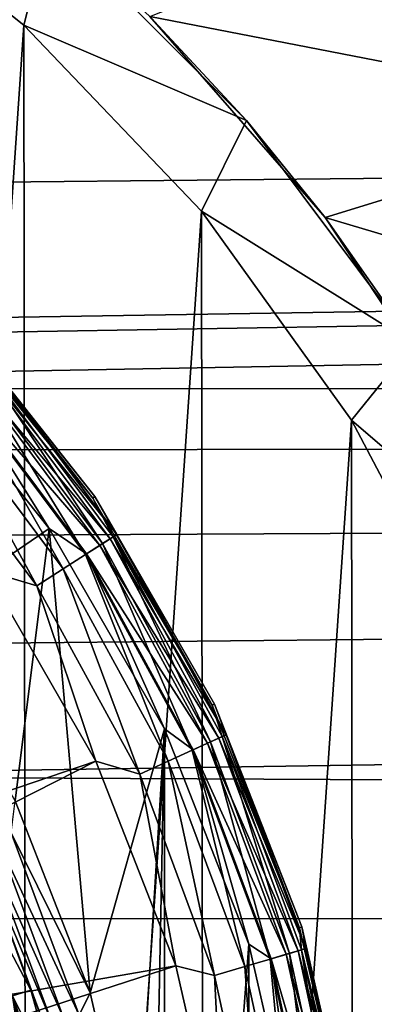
# Model space of a CAD drawing. Header units: metres. Extents: x -147 to 182, y -23 to 81.
# Tile 136 of 212: x 6.7 to 8.6, y 2.12 to 7.4. Entities that reach past the tile are written whole.
import ezdxf

# ---------------------------------------------------------------- set-up
doc = ezdxf.new("R2010")
doc.units = ezdxf.units.M
doc.layers.add('solid_ORA153_SW0001', color=7, linetype='CONTINUOUS')

msp = doc.modelspace()

# ---------------------------------------------------------------- linework, layer by layer
at = {"layer": 'solid_ORA153_SW0001'}
for points in [[(6.721572, 7.373658, -40.900002), (5.640007, 8.230489, -40.900002), (6.861535, 7.918166, -40.400002)], [(5.659863, -8.216849, -40.900002), (5.640007, 8.230489, -40.900002), (6.721572, 7.373658, -40.900002)], [(7.398632, 7.418763, -21.453482), (9.173822, 8.118095, -21.198759), (10.129274, 6.889143, -21.629345)], [(6.721572, 7.373658, -40.900002), (6.861535, 7.918166, -40.400002), (7.918169, 6.86153, -40.400002)], [(7.398632, 7.418763, -21.453482), (7.918169, 6.86153, -40.400002), (6.861535, 7.918166, -40.400002)], [(136.699997, 7.866463, 21.61293), (-112.699997, 7.866463, 21.61293), (-112.699997, 5.304165, 22.380032)], [(-0.001635, 5.7, 22.282505), (136.699997, 7.866463, 21.61293), (-112.699997, 5.304165, 22.380032)], [(-0.001635, 5.7, 22.282505), (0.877528, 5.632045, 22.299778), (136.699997, 7.866463, 21.61293)], [(0.877528, 5.632045, 22.299778), (1.740089, 5.427905, 22.350344), (136.699997, 7.866463, 21.61293)], [(1.740089, 5.427905, 22.350344), (136.699997, 5.304164, 22.380032), (136.699997, 7.866463, 21.61293)], [(7.398632, 7.418763, -21.453482), (10.129274, 6.889143, -21.629345), (8.340451, 6.341534, -21.796213)], [(7.398632, 7.418763, -21.453482), (8.340451, 6.341534, -21.796213), (7.918169, 6.86153, -40.400002)], [(5.659863, -8.216849, -40.900002), (6.721572, 7.373658, -40.900002), (6.739001, -7.357733, -40.900002)], [(7.675379, 6.374876, -40.900002), (6.721572, 7.373658, -40.900002), (7.918169, 6.86153, -40.400002)], [(6.739001, -7.357733, -40.900002), (6.721572, 7.373658, -40.900002), (7.675379, 6.374876, -40.900002)], [(8.340451, 6.341534, -21.796213), (10.129274, 6.889143, -21.629345), (10.906281, 5.578131, -22.003965)], [(7.675379, 6.374876, -40.900002), (7.918169, 6.86153, -40.400002), (8.814181, 5.664647, -40.399998)], [(8.340451, 6.341534, -21.796213), (8.814181, 5.664647, -40.399998), (7.918169, 6.86153, -40.400002)], [(6.739001, -7.357733, -40.900002), (7.675379, 6.374876, -40.900002), (7.690538, -6.35658, -40.900002)], [(8.482323, 5.253625, -40.900002), (7.675379, 6.374876, -40.900002), (8.814181, 5.664647, -40.399998)], [(7.690538, -6.35658, -40.900002), (7.675379, 6.374876, -40.900002), (8.482323, 5.253625, -40.900002)], [(8.340451, 6.341534, -21.796213), (10.906281, 5.578131, -22.003965), (9.116831, 5.16345, -22.104948)], [(8.340451, 6.341534, -21.796213), (9.116831, 5.16345, -22.104948), (8.814181, 5.664647, -40.399998)], [(6.30231, 5.847689, 38.602619), (6.292651, 5.838727, 40.112507), (7.092585, 4.835642, 40.112507)], [(6.469293, 5.605674, 40.300457), (7.092585, 4.835642, 40.112507), (6.292651, 5.838727, 40.112507)], [(7.103471, 4.843065, 38.602619), (6.30231, 5.847689, 38.602619), (7.092585, 4.835642, 40.112507)], [(6.486846, 5.620884, 38.509289), (6.30231, 5.847689, 38.602619), (7.103471, 4.843065, 38.602619)], [(8.482323, 5.253625, -40.900002), (8.814181, 5.664647, -40.399998), (9.530424, 4.353049, -40.399998)], [(6.120943, 4.17013, 38.299999), (6.084053, 5.641866, 38.299999), (6.857228, 4.671698, 38.299999)], [(6.340968, 5.49448, 38.314758), (6.857228, 4.671698, 38.299999), (6.084053, 5.641866, 38.299999)], [(6.469293, 5.605674, 40.300457), (6.417862, 5.561109, 40.478313), (7.143966, 4.591148, 40.478313)], [(6.454812, 5.593126, 38.424862), (6.486846, 5.620884, 38.509289), (7.220755, 4.640497, 38.509289)], [(7.201215, 4.62794, 40.300457), (7.092585, 4.835642, 40.112507), (6.469293, 5.605674, 40.300457)], [(7.201215, 4.62794, 40.300457), (6.469293, 5.605674, 40.300457), (7.143966, 4.591148, 40.478313)], [(7.220755, 4.640497, 38.509289), (6.486846, 5.620884, 38.509289), (7.103471, 4.843065, 38.602619)], [(6.417862, 5.561109, 40.478313), (6.33612, 5.490279, 40.635044), (7.052975, 4.532672, 40.635044)], [(6.340968, 5.49448, 38.314758), (6.404523, 5.549551, 38.3578), (7.129118, 4.581606, 38.3578)], [(6.404523, 5.549551, 38.3578), (6.454812, 5.593126, 38.424862), (7.185096, 4.617581, 38.424862)], [(7.129118, 4.581606, 38.3578), (6.404523, 5.549551, 38.3578), (7.185096, 4.617581, 38.424862)], [(7.143966, 4.591148, 40.478313), (6.417862, 5.561109, 40.478313), (7.052975, 4.532672, 40.635044)], [(7.185096, 4.617581, 38.424862), (6.454812, 5.593126, 38.424862), (7.220755, 4.640497, 38.509289)], [(7.058372, 4.53614, 38.314758), (6.857228, 4.671698, 38.299999), (6.340968, 5.49448, 38.314758)], [(7.058372, 4.53614, 38.314758), (6.340968, 5.49448, 38.314758), (7.129118, 4.581606, 38.3578)], [(6.33612, 5.490279, 40.635044), (6.228697, 5.397197, 40.761776), (6.9334, 4.455825, 40.761776)], [(7.052975, 4.532672, 40.635044), (6.33612, 5.490279, 40.635044), (6.9334, 4.455825, 40.761776)], [(1.740089, 5.427905, 22.350344), (2.568892, 5.0883, 22.430096), (136.699997, 5.304164, 22.380032)], [(6.228697, 5.397197, 40.761776), (6.101683, 5.287138, 40.851318), (6.792014, 4.364963, 40.851318)], [(6.9334, 4.455825, 40.761776), (6.228697, 5.397197, 40.761776), (6.792014, 4.364963, 40.851318)], [(2.568892, 5.0883, 22.430096), (3.338375, 4.620083, 22.531197), (136.699997, 5.304164, 22.380032)], [(3.338375, 4.620083, 22.531197), (4.027722, 4.033293, 22.643599), (136.699997, 5.304164, 22.380032)], [(4.027722, 4.033293, 22.643599), (4.615384, 3.344871, 22.75548), (136.699997, 5.304164, 22.380032)], [(4.615384, 3.344871, 22.75548), (136.699997, 2.670137, 22.844482), (136.699997, 5.304164, 22.380032)], [(6.792014, 4.364963, 40.851318), (6.101683, 5.287138, 40.851318), (6.518532, 4.44426, 40.898582)], [(7.690538, -6.35658, -40.900002), (8.482323, 5.253625, -40.900002), (8.494879, -5.233299, -40.900002)], [(9.125766, 4.033716, -40.900002), (8.482323, 5.253625, -40.900002), (9.530424, 4.353049, -40.399998)], [(8.494879, -5.233299, -40.900002), (8.482323, 5.253625, -40.900002), (9.125766, 4.033716, -40.900002)], [(7.103471, 4.843065, 38.602619), (7.092585, 4.835642, 40.112507), (7.734081, 3.724537, 40.112507)], [(7.201215, 4.62794, 40.300457), (7.734081, 3.724537, 40.112507), (7.092585, 4.835642, 40.112507)], [(7.745953, 3.730254, 38.602619), (7.103471, 4.843065, 38.602619), (7.734081, 3.724537, 40.112507)], [(7.220755, 4.640497, 38.509289), (7.103471, 4.843065, 38.602619), (7.745953, 3.730254, 38.602619)], [(6.674328, 3.2108, 38.299999), (6.120943, 4.17013, 38.299999), (6.857228, 4.671698, 38.299999)], [(7.078351, 2.180111, 38.299999), (6.674328, 3.2108, 38.299999), (6.857228, 4.671698, 38.299999)], [(7.078351, 2.180111, 38.299999), (6.857228, 4.671698, 38.299999), (7.47714, 3.597043, 38.299999)], [(7.058372, 4.53614, 38.314758), (7.47714, 3.597043, 38.299999), (6.857228, 4.671698, 38.299999)], [(7.129118, 4.581606, 38.3578), (7.185096, 4.617581, 38.424862), (7.769113, 3.548035, 38.424862)], [(7.201215, 4.62794, 40.300457), (7.143966, 4.591148, 40.478313), (7.724639, 3.527724, 40.478313)], [(7.185096, 4.617581, 38.424862), (7.220755, 4.640497, 38.509289), (7.80767, 3.565643, 38.509289)], [(7.769113, 3.548035, 38.424862), (7.185096, 4.617581, 38.424862), (7.80767, 3.565643, 38.509289)], [(7.786542, 3.555995, 40.300457), (7.734081, 3.724537, 40.112507), (7.201215, 4.62794, 40.300457)], [(7.786542, 3.555995, 40.300457), (7.201215, 4.62794, 40.300457), (7.724639, 3.527724, 40.478313)], [(7.80767, 3.565643, 38.509289), (7.220755, 4.640497, 38.509289), (7.745953, 3.730254, 38.602619)], [(7.143966, 4.591148, 40.478313), (7.052975, 4.532672, 40.635044), (7.626253, 3.482793, 40.635044)], [(7.058372, 4.53614, 38.314758), (7.129118, 4.581606, 38.3578), (7.708585, 3.520393, 38.3578)], [(7.708585, 3.520393, 38.3578), (7.129118, 4.581606, 38.3578), (7.769113, 3.548035, 38.424862)], [(7.724639, 3.527724, 40.478313), (7.143966, 4.591148, 40.478313), (7.626253, 3.482793, 40.635044)], [(7.052975, 4.532672, 40.635044), (6.9334, 4.455825, 40.761776), (7.496958, 3.423746, 40.761776)], [(7.626253, 3.482793, 40.635044), (7.052975, 4.532672, 40.635044), (7.496958, 3.423746, 40.761776)], [(7.632088, 3.485458, 38.314758), (7.47714, 3.597043, 38.299999), (7.058372, 4.53614, 38.314758)], [(7.632088, 3.485458, 38.314758), (7.058372, 4.53614, 38.314758), (7.708585, 3.520393, 38.3578)], [(7.108109, 3.423084, 40.898582), (6.518532, 4.44426, 40.898582), (3.325722, 2.137311, 41.289154)], [(6.792014, 4.364963, 40.851318), (6.518532, 4.44426, 40.898582), (7.108109, 3.423084, 40.898582)], [(6.9334, 4.455825, 40.761776), (6.792014, 4.364963, 40.851318), (7.34408, 3.353929, 40.851318)], [(7.496958, 3.423746, 40.761776), (6.9334, 4.455825, 40.761776), (7.34408, 3.353929, 40.851318)], [(7.34408, 3.353929, 40.851318), (6.792014, 4.364963, 40.851318), (7.108109, 3.423084, 40.898582)], [(8.494879, -5.233299, -40.900002), (9.125766, 4.033716, -40.900002), (9.135527, -4.01156, -40.900002)], [(7.745953, 3.730254, 38.602619), (7.734081, 3.724537, 40.112507), (8.202811, 2.530232, 40.112507)], [(7.786542, 3.555995, 40.300457), (8.202811, 2.530232, 40.112507), (7.734081, 3.724537, 40.112507)], [(8.215403, 2.534116, 38.602619), (7.745953, 3.730254, 38.602619), (8.202811, 2.530232, 40.112507)], [(7.80767, 3.565643, 38.509289), (7.745953, 3.730254, 38.602619), (8.215403, 2.534116, 38.602619)], [(7.32433, 1.100019, 38.299999), (7.078351, 2.180111, 38.299999), (7.47714, 3.597043, 38.299999)], [(7.32433, 1.100019, 38.299999), (7.47714, 3.597043, 38.299999), (7.406479, 0, 38.299999)], [(7.406479, 0, 38.299999), (7.47714, 3.597043, 38.299999), (7.47714, -3.597043, 38.299999)], [(7.47714, -3.597043, 38.299999), (7.47714, 3.597043, 38.299999), (7.929785, 2.44231, 38.299999)], [(7.632088, 3.485458, 38.314758), (7.929785, 2.44231, 38.299999), (7.47714, 3.597043, 38.299999)], [(7.708585, 3.520393, 38.3578), (7.769113, 3.548035, 38.424862), (8.194972, 2.406261, 38.424862)], [(7.786542, 3.555995, 40.300457), (7.724639, 3.527724, 40.478313), (8.148061, 2.392487, 40.478313)], [(7.769113, 3.548035, 38.424862), (7.80767, 3.565643, 38.509289), (8.235642, 2.418203, 38.509289)], [(8.194972, 2.406261, 38.424862), (7.769113, 3.548035, 38.424862), (8.235642, 2.418203, 38.509289)], [(8.213357, 2.411659, 40.300457), (8.202811, 2.530232, 40.112507), (7.786542, 3.555995, 40.300457)], [(8.213357, 2.411659, 40.300457), (7.786542, 3.555995, 40.300457), (8.148061, 2.392487, 40.478313)], [(8.235642, 2.418203, 38.509289), (7.80767, 3.565643, 38.509289), (8.215403, 2.534116, 38.602619)], [(7.724639, 3.527724, 40.478313), (7.626253, 3.482793, 40.635044), (8.044281, 2.362014, 40.635044)], [(7.632088, 3.485458, 38.314758), (7.708585, 3.520393, 38.3578), (8.131126, 2.387514, 38.3578)], [(8.131126, 2.387514, 38.3578), (7.708585, 3.520393, 38.3578), (8.194972, 2.406261, 38.424862)], [(8.148061, 2.392487, 40.478313), (7.724639, 3.527724, 40.478313), (8.044281, 2.362014, 40.635044)], [(7.626253, 3.482793, 40.635044), (7.496958, 3.423746, 40.761776), (7.907899, 2.321969, 40.761776)], [(8.044281, 2.362014, 40.635044), (7.626253, 3.482793, 40.635044), (7.907899, 2.321969, 40.761776)], [(8.050437, 2.363822, 38.314758), (7.929785, 2.44231, 38.299999), (7.632088, 3.485458, 38.314758)], [(8.050437, 2.363822, 38.314758), (7.632088, 3.485458, 38.314758), (8.131126, 2.387514, 38.3578)], [(7.108109, 3.423084, 40.898582), (3.325722, 2.137311, 41.289154), (3.596042, 1.642257, 41.289154)], [(7.538901, 2.325443, 40.898582), (7.108109, 3.423084, 40.898582), (3.596042, 1.642257, 41.289154)], [(7.34408, 3.353929, 40.851318), (7.108109, 3.423084, 40.898582), (7.538901, 2.325443, 40.898582)], [(7.496958, 3.423746, 40.761776), (7.34408, 3.353929, 40.851318), (7.746642, 2.274619, 40.851318)], [(7.907899, 2.321969, 40.761776), (7.496958, 3.423746, 40.761776), (7.746642, 2.274619, 40.851318)], [(4.615384, 3.344871, 22.75548), (5.084548, 2.576309, 22.855253), (136.699997, 2.670137, 22.844482)], [(7.746642, 2.274619, 40.851318), (7.34408, 3.353929, 40.851318), (7.538901, 2.325443, 40.898582)], [(6.239358, 3.179112, 26.097382), (6.565541, 2.719536, 38.002617), (6.758674, 2.196026, 38.002617)], [(6.659864, 2.163921, 26.097382), (6.239358, 3.179112, 26.097382), (6.758674, 2.196026, 38.002617)], [(6.65354, 3.03857, 38.285564), (6.674328, 3.2108, 38.299999), (7.078351, 2.180111, 38.299999)], [(6.57768, 3.003926, 38.243427), (6.65354, 3.03857, 38.285564), (7.01825, 2.060744, 38.285564)], [(7.01825, 2.060744, 38.285564), (6.65354, 3.03857, 38.285564), (7.078351, 2.180111, 38.299999)], [(6.478232, 2.958509, 38.094696), (6.517292, 2.976347, 38.177681), (6.874533, 2.018545, 38.177681)], [(6.833333, 2.006448, 38.094696), (6.565541, 2.719536, 38.002617), (6.478232, 2.958509, 38.094696)], [(6.833333, 2.006448, 38.094696), (6.478232, 2.958509, 38.094696), (6.874533, 2.018545, 38.177681)], [(6.517292, 2.976347, 38.177681), (6.57768, 3.003926, 38.243427), (6.938232, 2.037249, 38.243427)], [(6.874533, 2.018545, 38.177681), (6.517292, 2.976347, 38.177681), (6.938232, 2.037249, 38.243427)], [(6.938232, 2.037249, 38.243427), (6.57768, 3.003926, 38.243427), (7.01825, 2.060744, 38.285564)], [(6.833333, 2.006448, 38.094696), (6.758674, 2.196026, 38.002617), (6.565541, 2.719536, 38.002617)], [(5.084548, 2.576309, 22.855253), (5.425366, 1.74799, 22.933481), (136.699997, 2.670137, 22.844482)], [(5.425366, 1.74799, 22.933481), (5.63121, 0.882831, 22.983051), (136.699997, 2.670137, 22.844482)], [(5.63121, 0.882831, 22.983051), (5.7, 0, 23), (136.699997, 2.670137, 22.844482)], [(136.699997, 2.670137, 22.844482), (5.7, 0, 23), (136.699997, 0, 23)], [(8.215403, 2.534116, 38.602619), (8.202811, 2.530232, 40.112507), (8.488304, 1.279406, 40.112507)], [(8.213357, 2.411659, 40.300457), (8.488304, 1.279406, 40.112507), (8.202811, 2.530232, 40.112507)], [(8.501333, 1.28137, 38.602619), (8.215403, 2.534116, 38.602619), (8.488304, 1.279406, 40.112507)], [(8.235642, 2.418203, 38.509289), (8.215403, 2.534116, 38.602619), (8.501333, 1.28137, 38.602619)], [(7.929785, -2.44231, 38.299999), (7.47714, -3.597043, 38.299999), (7.929785, 2.44231, 38.299999)], [(7.929785, -2.44231, 38.299999), (7.929785, 2.44231, 38.299999), (8.205339, 1.232351, 38.299999)], [(8.050437, 2.363822, 38.314758), (8.205339, 1.232351, 38.299999), (7.929785, 2.44231, 38.299999)], [(8.148061, 2.392487, 40.478313), (8.044281, 2.362014, 40.635044), (8.298552, 1.193152, 40.635044)], [(8.050437, 2.363822, 38.314758), (8.131126, 2.387514, 38.3578), (8.388142, 1.206033, 38.3578)], [(8.131126, 2.387514, 38.3578), (8.194972, 2.406261, 38.424862), (8.454006, 1.215503, 38.424862)], [(8.388142, 1.206033, 38.3578), (8.131126, 2.387514, 38.3578), (8.454006, 1.215503, 38.424862)], [(8.213357, 2.411659, 40.300457), (8.148061, 2.392487, 40.478313), (8.405611, 1.208544, 40.478313)], [(8.405611, 1.208544, 40.478313), (8.148061, 2.392487, 40.478313), (8.298552, 1.193152, 40.635044)], [(8.194972, 2.406261, 38.424862), (8.235642, 2.418203, 38.509289), (8.495962, 1.221535, 38.509289)], [(8.454006, 1.215503, 38.424862), (8.194972, 2.406261, 38.424862), (8.495962, 1.221535, 38.509289)], [(8.472972, 1.218229, 40.300457), (8.488304, 1.279406, 40.112507), (8.213357, 2.411659, 40.300457)], [(8.472972, 1.218229, 40.300457), (8.213357, 2.411659, 40.300457), (8.405611, 1.208544, 40.478313)], [(8.495962, 1.221535, 38.509289), (8.235642, 2.418203, 38.509289), (8.501333, 1.28137, 38.602619)], [(7.538901, 2.325443, 40.898582), (3.596042, 1.642257, 41.289154), (3.793157, 1.113771, 41.289154)], [(7.801287, 1.175855, 40.898582), (7.538901, 2.325443, 40.898582), (3.793157, 1.113771, 41.289154)], [(7.746642, 2.274619, 40.851318), (7.538901, 2.325443, 40.898582), (7.801287, 1.175855, 40.898582)], [(8.044281, 2.362014, 40.635044), (7.907899, 2.321969, 40.761776), (8.157859, 1.172923, 40.761776)], [(8.298552, 1.193152, 40.635044), (8.044281, 2.362014, 40.635044), (8.157859, 1.172923, 40.761776)], [(8.304902, 1.194065, 38.314758), (8.205339, 1.232351, 38.299999), (8.050437, 2.363822, 38.314758)], [(8.304902, 1.194065, 38.314758), (8.050437, 2.363822, 38.314758), (8.388142, 1.206033, 38.3578)], [(7.907899, 2.321969, 40.761776), (7.746642, 2.274619, 40.851318), (7.991505, 1.149005, 40.851318)], [(7.991505, 1.149005, 40.851318), (7.746642, 2.274619, 40.851318), (7.801287, 1.175855, 40.898582)], [(8.157859, 1.172923, 40.761776), (7.907899, 2.321969, 40.761776), (7.991505, 1.149005, 40.851318)], [(6.659864, 2.163921, 26.097382), (6.758674, 2.196026, 38.002617), (6.910138, 1.658977, 38.002617)], [(6.833333, 2.006448, 38.094696), (6.910138, 1.658977, 38.002617), (6.758674, 2.196026, 38.002617)], [(7.01825, 2.060744, 38.285564), (7.078351, 2.180111, 38.299999), (7.32433, 1.100019, 38.299999)], [(6.659864, 2.163921, 26.097382), (6.910138, 1.658977, 38.002617), (7.018998, 1.1117, 38.002617)], [(6.916382, 1.095447, 26.097382), (6.659864, 2.163921, 26.097382), (7.018998, 1.1117, 38.002617)], [(6.676845, 2.059534, 26.005304), (6.659864, 2.163921, 26.097382), (6.916382, 1.095447, 26.097382)]]:
    msp.add_3dface(points, dxfattribs=at)

doc.saveas('drawing.dxf')
